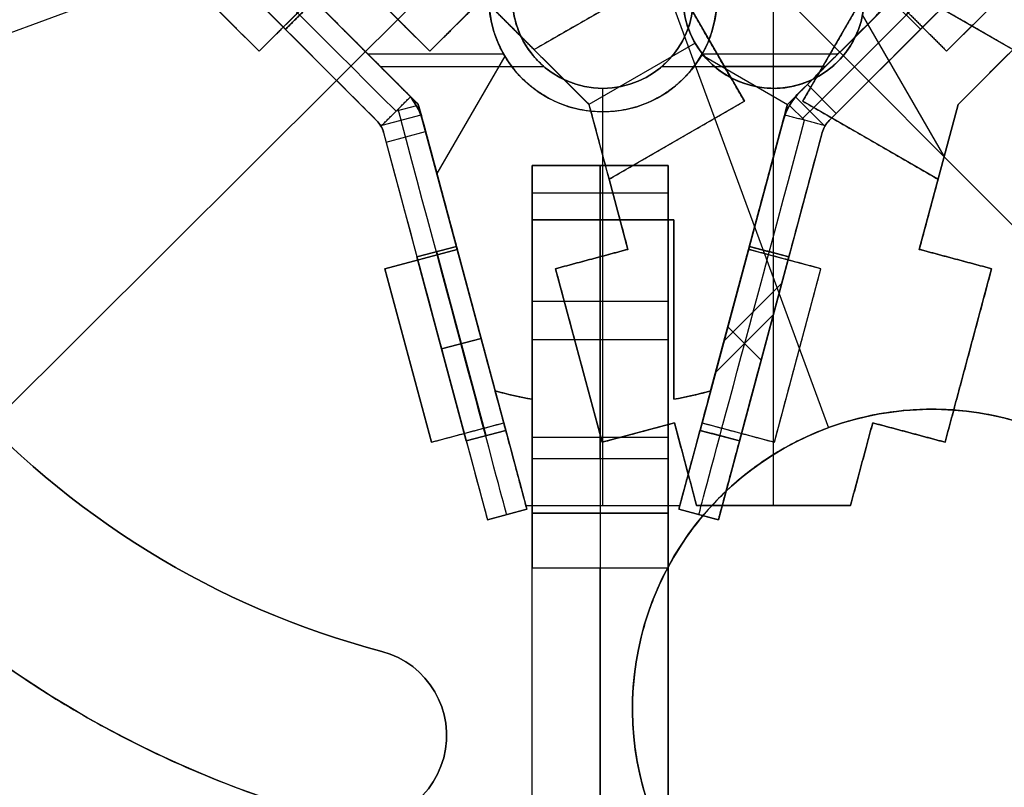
# Model space of a CAD drawing. Header units: millimetres. Extents: x -238 to 1309, y -218 to 242.
# Tile 21 of 26: x 1092 to 1129, y -29 to -1. Entities that reach past the tile are written whole.
import ezdxf

# ---------------------------------------------------------------- set-up
doc = ezdxf.new("R2010")
doc.units = ezdxf.units.MM
doc.layers.add('Transenna', color=18, linetype='Continuous', true_color=0x000000)

# ---------------------------------------------------------------- blocks, each defined once
blk = doc.blocks.new('InstanceDefinition 03')
at = {"layer": 'Transenna'}
for p, q in [((-17.288, 2.709, 2.5), (-12.621, -1.957, 2.5)), ((0, -18.657, 5), (0, 2.825, 5)), ((0, -18.657), (0, 2.825)), ((-8.79, -1.899, 2.5), (-3.822, 0.969, 2.5)), ((-3.822, 0.969), (-1.072, -3.794)), ((-3.822, 0.969, 2.5), (-1.072, -3.794, 2.5)), ((1.072, -3.794, 2.5), (3.822, 0.969, 2.5)), ((3.822, 0.969, 2.5), (8.79, -1.899, 2.5)), ((-12.621, -1.957, 2.5), (-10.676, -0.013, 2.5)), ((-10.676, -0.013, 2.5), (-8.79, -1.899, 2.5)), ((-11.649, -0.985), (-11.649, -0.985, 5)), ((-9.733, -0.956), (-9.733, -0.956, 5)), ((-2.447, -1.413), (-2.447, -1.413, 5)), ((2.447, -1.413), (2.447, -1.413, 5)), ((-12.621, -1.957), (-12.621, -1.957, 5)), ((-8.79, -1.899, 5), (-8.79, -1.899)), ((1.807, -2.52, 5), (-1.807, -2.52, 5)), ((1.807, -2.52), (-1.807, -2.52)), ((-1.072, -3.794), (-6.04, -6.663)), ((-1.072, -3.794, 2.5), (-6.04, -6.663, 2.5)), ((-1.072, -3.794, 5), (-1.072, -3.794)), ((1.072, -3.794), (1.072, -3.794, 5)), ((6.04, -6.663, 2.5), (1.072, -3.794, 2.5)), ((-3.556, -5.228), (-3.556, -5.228, 5)), ((3.556, -5.228), (3.556, -5.228, 5)), ((-6.04, -6.663), (-5.349, -9.239)), ((-5.349, -9.239, 5), (-6.04, -6.663, 5)), ((-6.04, -6.663, 5), (-6.04, -6.663)), ((-6.04, -6.663, 2.5), (-5.349, -9.239, 2.5)), ((5.349, -9.239, 2.5), (6.04, -6.663, 2.5)), ((6.04, -6.663), (6.04, -6.663, 5)), ((-5.695, -7.951), (-5.695, -7.951, 5)), ((5.695, -7.951), (5.695, -7.951, 5)), ((-5.349, -9.239, 2.5), (-8.006, -9.951, 2.5)), ((-5.349, -9.239), (-5.349, -9.239, 5)), ((5.349, -9.239), (5.349, -9.239, 5)), ((8.006, -9.951, 2.5), (5.349, -9.239, 2.5)), ((-6.677, -9.595), (-6.677, -9.595, 5)), ((6.677, -9.595), (6.677, -9.595, 5)), ((-8.006, -9.951), (-6.297, -16.326)), ((-6.297, -16.326, 5), (-8.006, -9.951, 5)), ((-8.006, -9.951, 5), (-8.006, -9.951)), ((-8.006, -9.951, 2.5), (-6.297, -16.326, 2.5)), ((6.297, -16.326, 2.5), (8.006, -9.951, 2.5)), ((8.006, -9.951, 5), (8.006, -9.951)), ((-7.152, -13.139), (-7.152, -13.139, 5)), ((7.152, -13.139), (7.152, -13.139, 5)), ((-6.297, -16.326), (-3.641, -15.615)), ((-3.641, -15.615, 5), (-6.297, -16.326, 5)), ((-6.297, -16.326, 2.5), (-3.641, -15.615, 2.5)), ((-3.641, -15.615), (-3.641, -15.615, 5)), ((-3.641, -15.615, 2.5), (-2.826, -18.657, 2.5)), ((2.826, -18.657, 2.5), (3.641, -15.615, 2.5)), ((3.641, -15.615), (3.641, -15.615, 5)), ((3.641, -15.615, 2.5), (6.297, -16.326, 2.5)), ((-4.969, -15.97), (-4.969, -15.97, 5)), ((4.969, -15.97), (4.969, -15.97, 5)), ((-6.297, -16.326), (-6.297, -16.326, 5)), ((6.297, -16.326, 5), (6.297, -16.326)), ((-3.233, -17.136), (-3.233, -17.136, 5)), ((3.233, -17.136), (3.233, -17.136, 5)), ((2.826, -18.657, 5), (-2.826, -18.657, 5)), ((2.826, -18.657), (-2.826, -18.657)), ((-2.826, -18.657, 5), (-2.826, -18.657)), ((-2.826, -18.657, 2.5), (2.826, -18.657, 2.5)), ((0, -18.657, 5), (0, -18.657)), ((2.826, -18.657), (2.826, -18.657, 5))]:
    blk.add_line(p, q, dxfattribs=at)
for points in [[(-12.621, -1.957, 5), (-14.954, 0.376, 5), (-17.288, 2.709, 5)], [(-12.621, -1.957), (-14.954, 0.376), (-17.288, 2.709)], [(-3.822, 0.969, 5), (-6.306, -0.465, 5), (-8.79, -1.899, 5)], [(-3.822, 0.969), (-6.306, -0.465), (-8.79, -1.899)], [(-1.072, -3.794, 5), (-2.447, -1.413, 5), (-3.822, 0.969, 5)], [(3.822, 0.969, 5), (2.447, -1.413, 5), (1.072, -3.794, 5)], [(3.822, 0.969), (2.447, -1.413), (1.072, -3.794)], [(8.79, -1.899, 5), (6.306, -0.465, 5), (3.822, 0.969, 5)], [(8.79, -1.899), (6.306, -0.465), (3.822, 0.969)], [(-10.676, -0.013, 5), (-11.649, -0.985, 5), (-12.621, -1.957, 5)], [(-10.676, -0.013), (-11.649, -0.985), (-12.621, -1.957)], [(-8.79, -1.899, 5), (-9.733, -0.956, 5), (-10.676, -0.013, 5)], [(-8.79, -1.899), (-9.733, -0.956), (-10.676, -0.013)], [(-6.04, -6.663, 5), (-3.556, -5.228, 5), (-1.072, -3.794, 5)], [(1.072, -3.794, 5), (3.556, -5.228, 5), (6.04, -6.663, 5)], [(1.072, -3.794), (3.556, -5.228), (6.04, -6.663)], [(6.04, -6.663, 5), (5.695, -7.951, 5), (5.349, -9.239, 5)], [(6.04, -6.663), (5.695, -7.951), (5.349, -9.239)], [(-8.006, -9.951, 5), (-6.677, -9.595, 5), (-5.349, -9.239, 5)], [(-8.006, -9.951), (-6.677, -9.595), (-5.349, -9.239)], [(5.349, -9.239, 5), (6.677, -9.595, 5), (8.006, -9.951, 5)], [(5.349, -9.239), (6.677, -9.595), (8.006, -9.951)], [(8.006, -9.951, 5), (7.152, -13.139, 5), (6.297, -16.326, 5)], [(8.006, -9.951), (7.152, -13.139), (6.297, -16.326)], [(-2.826, -18.657, 5), (-3.233, -17.136, 5), (-3.641, -15.615, 5)], [(-2.826, -18.657), (-3.233, -17.136), (-3.641, -15.615)], [(3.641, -15.615, 5), (3.233, -17.136, 5), (2.826, -18.657, 5)], [(3.641, -15.615), (3.233, -17.136), (2.826, -18.657)], [(6.297, -16.326, 5), (4.969, -15.97, 5), (3.641, -15.615, 5)], [(6.297, -16.326), (4.969, -15.97), (3.641, -15.615)]]:
    blk.add_open_spline(points, degree=2, dxfattribs=at)
blk = doc.blocks.new('InstanceDefinition 02')
at = {"layer": 'Transenna'}
for p, q in [((-10.99, 13.617, 2.5), (-11.702, 10.961, 2.5)), ((-10.99, 13.617), (-10.99, 13.617, 5)), ((-4.615, 11.909, 2.5), (-10.99, 13.617, 2.5)), ((10.99, 13.617, 2.5), (4.615, 11.909, 2.5)), ((-7.803, 12.763), (-7.803, 12.763, 5)), ((-11.346, 12.289), (-11.346, 12.289, 5)), ((-14.745, 11.776, 2.5), (-17.571, 6.881, 2.5)), ((-14.745, 11.776), (-14.745, 11.776, 5)), ((-11.702, 10.961, 2.5), (-14.745, 11.776, 2.5)), ((-5.327, 9.252, 2.5), (-4.615, 11.909, 2.5)), ((-4.615, 11.909, 5), (-4.615, 11.909)), ((4.615, 11.909, 5), (4.615, 11.909)), ((4.615, 11.909, 2.5), (5.327, 9.252, 2.5)), ((-13.223, 11.368), (-13.223, 11.368, 5)), ((-11.702, 10.961), (-11.702, 10.961, 5)), ((-4.971, 10.581), (-4.971, 10.581, 5)), ((4.971, 10.581), (4.971, 10.581, 5)), ((-16.158, 9.329), (-16.158, 9.329, 5)), ((-5.327, 9.252, 5), (-5.327, 9.252)), ((0, 7.825, 2.5), (-5.327, 9.252, 2.5)), ((5.327, 9.252, 2.5), (0, 7.825, 2.5)), ((-2.663, 8.539), (-2.663, 8.539, 5)), ((2.663, 8.539), (2.663, 8.539, 5)), ((0, 7.825), (0, 7.825, 5)), ((0, 3.323, 5), (0, 7.825, 5)), ((0, 3.323), (0, 7.825)), ((-17.571, 6.881), (-17.571, 6.881, 5)), ((-17.571, 6.881, 2.5), (-15.343, 4.654, 2.5)), ((-16.457, 5.768), (-16.457, 5.768, 5)), ((-15.343, 4.654, 2.5), (-17.288, 2.709, 2.5)), ((-15.343, 4.654), (-15.343, 4.654, 5)), ((-16.315, 3.682), (-16.315, 3.682, 5)), ((0, 3.323, 2), (0, 3.323, 5)), ((0, 3.323), (0, 3.323, 2)), ((-17.288, 2.709, 5), (-17.288, 2.709)), ((-17.288, 2.709, 2.5), (-12.621, -1.957, 2.5)), ((12.621, -1.957, 2.5), (17.288, 2.709, 2.5)), ((-14.954, 0.376), (-14.954, 0.376, 5)), ((-3.324, 0, 2), (-3.324, 0, 5)), ((-3.324, 0), (-3.324, 0, 2)), ((-12.621, -1.957), (-10.676, -0.013)), ((-12.621, -1.957, 2.5), (-10.676, -0.013, 2.5)), ((-10.676, -0.013), (-6.777, -3.913)), ((-6.777, -3.913, 5), (-10.676, -0.013, 5)), ((-10.676, -0.013, 5), (-10.676, -0.013)), ((-10.676, -0.013, 2.5), (-6.777, -3.913, 2.5)), ((6.777, -3.913, 2.5), (10.676, -0.013, 2.5)), ((10.676, -0.013, 2.5), (12.621, -1.957, 2.5)), ((-11.649, -0.985), (-11.649, -0.985, 5)), ((11.649, -0.985), (11.649, -0.985, 5)), ((-12.621, -1.957, 5), (-12.621, -1.957)), ((-8.726, -1.963), (-8.726, -1.963, 5)), ((8.726, -1.963), (8.726, -1.963, 5)), ((12.621, -1.957, 5), (12.621, -1.957)), ((-8.169, -2.52, 5), (-2.167, -2.52, 5)), ((-8.169, -2.52), (-2.167, -2.52)), ((2.167, -2.52, 5), (8.169, -2.52, 5)), ((2.167, -2.52), (8.169, -2.52)), ((0, -3.324, 2), (0, -3.324, 5)), ((0, -18.657, 5), (0, -3.324, 5)), ((0, -18.657), (0, -3.324)), ((0, -3.324), (0, -3.324, 2)), ((-6.777, -3.913), (-6.777, -3.913, 5)), ((-6.777, -3.913, 2.5), (-5.349, -9.239, 2.5)), ((5.349, -9.239, 2.5), (6.777, -3.913, 2.5)), ((6.777, -3.913), (6.777, -3.913, 5)), ((-6.063, -6.576), (-6.063, -6.576, 5)), ((6.063, -6.576), (6.063, -6.576, 5)), ((-5.349, -9.239), (-8.006, -9.951)), ((-8.006, -9.951, 5), (-5.349, -9.239, 5)), ((-5.349, -9.239, 2.5), (-8.006, -9.951, 2.5)), ((-5.349, -9.239, 5), (-5.349, -9.239)), ((5.349, -9.239), (5.349, -9.239, 5)), ((8.006, -9.951, 2.5), (5.349, -9.239, 2.5)), ((-6.677, -9.595), (-6.677, -9.595, 5)), ((6.677, -9.595), (6.677, -9.595, 5)), ((-8.006, -9.951), (-8.006, -9.951, 5)), ((-8.006, -9.951), (-6.297, -16.326)), ((-6.297, -16.326, 5), (-8.006, -9.951, 5)), ((-8.006, -9.951, 2.5), (-6.297, -16.326, 2.5)), ((6.297, -16.326, 2.5), (8.006, -9.951, 2.5)), ((8.006, -9.951, 5), (8.006, -9.951)), ((-7.152, -13.139), (-7.152, -13.139, 5)), ((7.152, -13.139), (7.152, -13.139, 5)), ((-6.297, -16.326, 2.5), (-3.641, -15.615, 2.5)), ((-3.641, -15.615), (-3.641, -15.615, 5)), ((-3.641, -15.615, 2.5), (-2.826, -18.657, 2.5)), ((2.826, -18.657, 2.5), (3.641, -15.615, 2.5)), ((3.641, -15.615), (3.641, -15.615, 5)), ((3.641, -15.615, 2.5), (6.297, -16.326, 2.5)), ((-4.969, -15.97), (-4.969, -15.97, 5)), ((4.969, -15.97), (4.969, -15.97, 5)), ((-6.297, -16.326), (-6.297, -16.326, 5)), ((6.297, -16.326, 5), (6.297, -16.326)), ((-3.233, -17.136), (-3.233, -17.136, 5)), ((3.233, -17.136), (3.233, -17.136, 5)), ((-2.826, -18.657, 5), (2.826, -18.657, 5)), ((-2.826, -18.657), (2.826, -18.657)), ((-2.826, -18.657, 5), (-2.826, -18.657)), ((-2.826, -18.657, 2.5), (2.826, -18.657, 2.5)), ((0, -18.657, 5), (0, -18.657)), ((2.826, -18.657), (2.826, -18.657, 5))]:
    blk.add_line(p, q, dxfattribs=at)
for centre in [(0, 0, 3.5), (0, 0, 1)]:
    blk.add_circle(centre, 3.324, dxfattribs=at)
for centre, start, end in [((0, 0, 2), 0, 180), ((0, 0), 0, 135), ((0, 0, 2), 180, 0), ((0, 0), 315, 0)]:
    blk.add_arc(centre, 3.324, start, end, dxfattribs=at)
at = {"layer": 'Transenna', "extrusion": (0, 0, -1)}
for start, end in [(0, 180), (180, 0)]:
    blk.add_arc((0, 0, -5), 3.324, start, end, dxfattribs=at)
at = {"layer": 'Transenna'}
for points in [[(-10.99, 13.617, 5), (-11.346, 12.289, 5), (-11.702, 10.961, 5)], [(-10.99, 13.617), (-11.346, 12.289), (-11.702, 10.961)], [(-4.615, 11.909, 5), (-7.803, 12.763, 5), (-10.99, 13.617, 5)], [(-4.615, 11.909), (-7.803, 12.763), (-10.99, 13.617)], [(10.99, 13.617, 5), (7.803, 12.763, 5), (4.615, 11.909, 5)], [(10.99, 13.617), (7.803, 12.763), (4.615, 11.909)], [(-14.745, 11.776, 5), (-16.158, 9.329, 5), (-17.571, 6.881, 5)], [(-14.745, 11.776), (-16.158, 9.329), (-17.571, 6.881)], [(-11.702, 10.961, 5), (-13.223, 11.368, 5), (-14.745, 11.776, 5)], [(-11.702, 10.961), (-13.223, 11.368), (-14.745, 11.776)], [(-5.327, 9.252, 5), (-4.971, 10.581, 5), (-4.615, 11.909, 5)], [(-5.327, 9.252), (-4.971, 10.581), (-4.615, 11.909)], [(4.615, 11.909, 5), (4.971, 10.581, 5), (5.327, 9.252, 5)], [(4.615, 11.909), (4.971, 10.581), (5.327, 9.252)], [(0, 7.825, 5), (-2.663, 8.539, 5), (-5.327, 9.252, 5)], [(0, 7.825), (-2.663, 8.539), (-5.327, 9.252)], [(5.327, 9.252, 5), (2.663, 8.539, 5), (0, 7.825, 5)], [(5.327, 9.252), (2.663, 8.539), (0, 7.825)], [(-17.571, 6.881, 5), (-16.457, 5.768, 5), (-15.343, 4.654, 5)], [(-17.571, 6.881), (-16.457, 5.768), (-15.343, 4.654)], [(-15.343, 4.654, 5), (-16.315, 3.682, 5), (-17.288, 2.709, 5)], [(-15.343, 4.654), (-16.315, 3.682), (-17.288, 2.709)], [(-17.288, 2.709, 5), (-14.954, 0.376, 5), (-12.621, -1.957, 5)], [(-17.288, 2.709), (-14.954, 0.376), (-12.621, -1.957)], [(12.621, -1.957, 5), (14.954, 0.376, 5), (17.288, 2.709, 5)], [(12.621, -1.957), (14.954, 0.376), (17.288, 2.709)], [(-12.621, -1.957, 5), (-11.649, -0.985, 5), (-10.676, -0.013, 5)], [(6.777, -3.913, 5), (8.726, -1.963, 5), (10.676, -0.013, 5)], [(6.777, -3.913), (8.726, -1.963), (10.676, -0.013)], [(10.676, -0.013, 5), (11.649, -0.985, 5), (12.621, -1.957, 5)], [(10.676, -0.013), (11.649, -0.985), (12.621, -1.957)], [(-6.777, -3.913, 5), (-6.063, -6.576, 5), (-5.349, -9.239, 5)], [(-6.777, -3.913), (-6.063, -6.576), (-5.349, -9.239)], [(5.349, -9.239, 5), (6.063, -6.576, 5), (6.777, -3.913, 5)], [(5.349, -9.239), (6.063, -6.576), (6.777, -3.913)], [(8.006, -9.951, 5), (6.677, -9.595, 5), (5.349, -9.239, 5)], [(8.006, -9.951), (6.677, -9.595), (5.349, -9.239)], [(6.297, -16.326, 5), (7.152, -13.139, 5), (8.006, -9.951, 5)], [(6.297, -16.326), (7.152, -13.139), (8.006, -9.951)], [(-6.297, -16.326, 5), (-4.969, -15.97, 5), (-3.641, -15.615, 5)], [(-6.297, -16.326), (-4.969, -15.97), (-3.641, -15.615)], [(-3.641, -15.615, 5), (-3.233, -17.136, 5), (-2.826, -18.657, 5)], [(-3.641, -15.615), (-3.233, -17.136), (-2.826, -18.657)], [(2.826, -18.657, 5), (3.233, -17.136, 5), (3.641, -15.615, 5)], [(2.826, -18.657), (3.233, -17.136), (3.641, -15.615)], [(3.641, -15.615, 5), (4.969, -15.97, 5), (6.297, -16.326, 5)], [(3.641, -15.615), (4.969, -15.97), (6.297, -16.326)]]:
    blk.add_open_spline(points, degree=2, dxfattribs=at)
blk.add_rational_spline([(2.35, -2.35), (0, -4.7), (-2.35, -2.35), (-4.7, 0), (-2.35, 2.35)], [1, 0.707106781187, 1, 0.707106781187, 1], degree=2, knots=[10.441083, 10.441083, 10.441083, 15.661625, 15.661625, 20.882166, 20.882166, 20.882166], dxfattribs=at)
blk = doc.blocks.new('InstanceDefinition 08')
at = {"layer": 'Transenna'}
for p, q in [((16.875, 28.67, 3), (16.875, 28.67)), ((18.24, 26.049), (18.24, 26.049, 3)), ((0, 4.1, 3), (0, 24, 3)), ((0, 24, 3), (0, 24)), ((0, 4.1), (0, 24)), ((24, 0, 3), (4.1, 0, 3)), ((24, 0), (4.1, 0))]:
    blk.add_line(p, q, dxfattribs=at)
blk.add_circle((0, 0, 1.5), 50, dxfattribs=at)
at = {"layer": 'Transenna', "extrusion": (0, 0, -1)}
for centre, radius, start, end in [((0, 0, -3), 50, 0, 180), ((0, 35, -1.5), 11, 14.1227, 326.2204), ((-20.075, 28.67, -3), 3.2, 305, 125), ((-20.075, 28.67, -1.5), 3.2, 305, 125), ((0, 0, -1.5), 38.2, 125, 161.7231), ((0, 0, -3), 31.8, 125, 158.7403), ((0, 0, -1.5), 31.8, 125, 158.7403), ((-35, 0, -1.5), 11, 104.1227, 56.2204), ((0, 0, -3), 50, 180, 0)]:
    blk.add_arc(centre, radius, start, end, dxfattribs=at)
at = {"layer": 'Transenna'}
for centre, radius, start, end in [((0, 0), 50, 0, 180), ((0, 35), 11, 213.7796, 165.8773), ((20.075, 28.67), 3.2, 55, 235), ((0, 0), 31.8, 21.2597, 55), ((0, 0), 50, 180, 0)]:
    blk.add_arc(centre, radius, start, end, dxfattribs=at)
blk.add_rational_spline([(-9.143, 28.884, 3), (-4.188, 21.477, 3), (4.086, 24.787, 3), (12.36, 28.097, 3), (10.839, 36.878, 3), (9.317, 45.658, 3), (0.412, 45.992, 3), (-8.493, 46.326, 3), (-10.668, 37.684, 3)], [1, 0.777011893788, 1, 0.777011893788, 1, 0.777011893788, 1, 0.777011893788, 1], degree=2, knots=[0, 0, 0, 14.979611, 14.979611, 29.959222, 29.959222, 44.938833, 44.938833, 59.918445, 59.918445, 59.918445], dxfattribs=at)
for points in [[(36.273, 11.98, 3), (32.297, 24.019, 3), (21.911, 31.292, 3)], [(36.273, 11.98), (32.297, 24.019), (21.911, 31.292)]]:
    blk.add_rational_spline(points, [1, 0.949087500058, 1], degree=2, dxfattribs=at)
blk = doc.blocks.new('InstanceDefinition 09')
at = {"layer": 'Transenna'}
for p, q in [((0, -50), (0, 50)), ((0, -50, 5), (0, 50, 5)), ((50, 0), (-50, 0)), ((50, 0, 5), (-50, 0, 5))]:
    blk.add_line(p, q, dxfattribs=at)
blk.add_circle((0, 0, 2.5), 50, dxfattribs=at)
at = {"layer": 'Transenna', "extrusion": (0, 0, -1)}
for start, end in [(0, 180), (180, 0)]:
    blk.add_arc((0, 0, -5), 50, start, end, dxfattribs=at)
at = {"layer": 'Transenna'}
for start, end in [(0, 180), (180, 0)]:
    blk.add_arc((0, 0), 50, start, end, dxfattribs=at)
blk = doc.blocks.new('InstanceDefinition 16')
at = {"layer": 'Transenna', "rotation": 204.7194551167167}
blk.add_blockref('InstanceDefinition 09', (0, 0, 145), dxfattribs=at)
at = {"layer": 'Transenna'}
blk.add_blockref('InstanceDefinition 08', (0, 0, 120), dxfattribs=at)
blk = doc.blocks.new('InstanceDefinition 04')
at = {"layer": 'Transenna'}
for p, q in [((-10.528, 10.646, 5), (-10.528, 10.646)), ((-10.528, 10.646, 2.5), (0, 7.825, 2.5)), ((10.528, 10.646, 5), (0, 7.825, 5)), ((0, 7.825), (10.528, 10.646)), ((0, 7.825, 2.5), (10.528, 10.646, 2.5)), ((10.528, 10.646), (10.528, 10.646, 5)), ((-11.47, 9.624), (-11.47, 9.624, 5)), ((-5.765, 6.33, 2.5), (-11.47, 9.624, 2.5)), ((11.47, 9.624, 2.5), (5.765, 6.33, 2.5)), ((11.47, 9.624, 5), (11.47, 9.624)), ((-5.264, 9.236), (-5.264, 9.236, 5)), ((5.264, 9.236), (5.264, 9.236, 5)), ((-8.617, 7.977), (-8.617, 7.977, 5)), ((8.617, 7.977), (8.617, 7.977, 5)), ((0, 7.825, 5), (0, 7.825)), ((0, 4.188), (0, 7.825)), ((0, 4.188, 5), (0, 7.825, 5)), ((-8.365, 1.827, 2.5), (-5.765, 6.33, 2.5)), ((-5.765, 6.33), (-5.765, 6.33, 5)), ((5.765, 6.33), (5.765, 6.33, 5)), ((5.765, 6.33, 2.5), (8.365, 1.827, 2.5)), ((-14.07, 5.121, 5), (-14.07, 5.121)), ((-8.365, 1.827, 5), (-14.07, 5.121, 5)), ((-14.07, 5.121, 2.5), (-8.365, 1.827, 2.5)), ((8.365, 1.827, 2.5), (14.07, 5.121, 2.5)), ((14.07, 5.121), (14.07, 5.121, 5)), ((-7.065, 4.079), (-7.065, 4.079, 5)), ((0, 4.188, 5), (0, 4.188)), ((7.065, 4.079), (7.065, 4.079, 5)), ((-14.484, 3.795), (-14.484, 3.795, 5)), ((-6.777, -3.913, 2.5), (-14.484, 3.795, 2.5)), ((6.777, -3.913, 5), (14.484, 3.795, 5)), ((14.484, 3.795, 2.5), (6.777, -3.913, 2.5)), ((14.484, 3.795, 5), (14.484, 3.795)), ((-11.217, 3.474), (-11.217, 3.474, 5)), ((11.217, 3.474), (11.217, 3.474, 5)), ((-8.365, 1.827), (-8.365, 1.827, 5)), ((8.365, 1.827, 5), (8.365, 1.827)), ((-4.188, 0, 5), (-4.188, 0)), ((4.188, 0, 5), (4.188, 0)), ((-10.63, -0.059), (-10.63, -0.059, 5)), ((10.63, -0.059), (10.63, -0.059, 5)), ((-8.64, -2.05), (-3.652, -2.05)), ((-8.64, -2.05, 5), (-3.652, -2.05, 5)), ((3.652, -2.05), (8.64, -2.05)), ((3.652, -2.05, 5), (8.64, -2.05, 5)), ((-6.777, -3.913), (-6.777, -3.913, 5)), ((-3.956, -14.441, 2.5), (-6.777, -3.913, 2.5)), ((3.956, -14.441, 5), (6.777, -3.913, 5)), ((6.777, -3.913, 2.5), (3.956, -14.441, 2.5)), ((6.777, -3.913, 5), (6.777, -3.913)), ((0, -8.157), (0, -4.188)), ((0, -8.157, 5), (0, -4.188, 5)), ((0, -4.188, 5), (0, -4.188)), ((-2.6, -14.745, 5), (-2.6, -8.157, 5)), ((-2.6, -8.157), (-2.6, -14.745)), ((-2.6, -8.157, 5), (-2.6, -8.157)), ((-2.6, -8.157), (2.6, -8.157)), ((-2.6, -8.157, 5), (2.6, -8.157, 5)), ((-2.6, -14.745, 2.5), (-2.6, -8.157, 2.5)), ((-2.6, -8.157, 2.5), (2.6, -8.157, 2.5)), ((0, -8.157), (0, -8.157, 5)), ((2.6, -8.157), (2.6, -14.745)), ((2.6, -8.157, 5), (2.6, -14.745, 5)), ((2.6, -8.157, 5), (2.6, -8.157)), ((2.6, -14.745, 2.5), (2.6, -8.157, 2.5)), ((-5.366, -9.177), (-5.366, -9.177, 5)), ((5.366, -9.177), (5.366, -9.177, 5)), ((-2.6, -11.451), (-2.6, -11.451, 5)), ((2.6, -11.451), (2.6, -11.451, 5)), ((-3.956, -14.441, 5), (-3.956, -14.441)), ((3.956, -14.441), (3.956, -14.441, 5)), ((-2.6, -14.745), (-2.6, -14.745, 5)), ((2.6, -14.745, 5), (2.6, -14.745))]:
    blk.add_line(p, q, dxfattribs=at)
at = {"layer": 'Transenna', "extrusion": (0, 0, -1)}
blk.add_circle((0, 0, -2.5), 4.188, dxfattribs=at)
at = {"layer": 'Transenna'}
for centre, start, end in [((0, 0, 2.5), 134.6812, 140), ((0, 0, 2.5), 40, 45.3188), ((0, 0, 2.5), 160, 165.3188), ((0, 0, 2.5), 14.6812, 20), ((0, 0), 254.6812, 260), ((0, 0, 2.5), 254.6812, 260), ((0, 0, 2.5), 280, 285.3188)]:
    blk.add_arc(centre, 14.973, start, end, dxfattribs=at)
at = {"layer": 'Transenna', "extrusion": (0, 0, -1)}
for start, end in [(280, 285.3188), (254.6812, 260)]:
    blk.add_arc((0, 0, -5), 14.973, start, end, dxfattribs=at)
at = {"layer": 'Transenna'}
for points in [[(-10.528, 10.646), (-11.023, 10.157), (-11.47, 9.624)], [(-10.528, 10.646, 5), (-11.023, 10.157, 5), (-11.47, 9.624, 5)], [(11.47, 9.624), (11.023, 10.157), (10.528, 10.646)], [(11.47, 9.624, 5), (11.023, 10.157, 5), (10.528, 10.646, 5)], [(-14.07, 5.121), (-14.308, 4.467), (-14.484, 3.795)], [(-14.07, 5.121, 5), (-14.308, 4.467, 5), (-14.484, 3.795, 5)], [(14.484, 3.795), (14.308, 4.467), (14.07, 5.121)], [(14.484, 3.795, 5), (14.308, 4.467, 5), (14.07, 5.121, 5)], [(2.6, -14.745), (3.285, -14.625), (3.956, -14.441)]]:
    blk.add_rational_spline(points, [1, 0.998923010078, 1], degree=2, dxfattribs=at)
for points in [[(0, 7.825), (-5.264, 9.236), (-10.528, 10.646)], [(0, 7.825, 5), (-5.264, 9.236, 5), (-10.528, 10.646, 5)], [(-11.47, 9.624), (-8.617, 7.977), (-5.765, 6.33)], [(-11.47, 9.624, 5), (-8.617, 7.977, 5), (-5.765, 6.33, 5)], [(5.765, 6.33), (8.617, 7.977), (11.47, 9.624)], [(5.765, 6.33, 5), (8.617, 7.977, 5), (11.47, 9.624, 5)], [(-5.765, 6.33), (-7.065, 4.079), (-8.365, 1.827)], [(-5.765, 6.33, 5), (-7.065, 4.079, 5), (-8.365, 1.827, 5)], [(8.365, 1.827), (7.065, 4.079), (5.765, 6.33)], [(8.365, 1.827, 5), (7.065, 4.079, 5), (5.765, 6.33, 5)], [(-8.365, 1.827), (-11.217, 3.474), (-14.07, 5.121)], [(14.07, 5.121), (11.217, 3.474), (8.365, 1.827)], [(14.07, 5.121, 5), (11.217, 3.474, 5), (8.365, 1.827, 5)], [(-14.484, 3.795), (-10.63, -0.059), (-6.777, -3.913)], [(-14.484, 3.795, 5), (-10.63, -0.059, 5), (-6.777, -3.913, 5)], [(6.777, -3.913), (10.63, -0.059), (14.484, 3.795)], [(-6.777, -3.913), (-5.366, -9.177), (-3.956, -14.441)], [(-6.777, -3.913, 5), (-5.366, -9.177, 5), (-3.956, -14.441, 5)], [(3.956, -14.441), (5.366, -9.177), (6.777, -3.913)]]:
    blk.add_open_spline(points, degree=2, dxfattribs=at)
for points, knots in [([(-4.188, 0), (-4.188, 4.188), (0, 4.188), (4.188, 4.188), (4.188, 0)], [-13.15699, -13.15699, -13.15699, -6.578495, -6.578495, 0, 0, 0]), ([(-4.188, 0, 5), (-4.188, 4.188, 5), (0, 4.188, 5), (4.188, 4.188, 5), (4.188, 0, 5)], [-13.15699, -13.15699, -13.15699, -6.578495, -6.578495, 0, 0, 0]), ([(4.188, 0), (4.188, -4.188), (0, -4.188), (-4.188, -4.188), (-4.188, 0)], [-26.31398, -26.31398, -26.31398, -19.735485, -19.735485, -13.15699, -13.15699, -13.15699]), ([(4.188, 0, 5), (4.188, -4.188, 5), (0, -4.188, 5), (-4.188, -4.188, 5), (-4.188, 0, 5)], [-26.31398, -26.31398, -26.31398, -19.735485, -19.735485, -13.15699, -13.15699, -13.15699])]:
    blk.add_rational_spline(points, [1, 0.707106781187, 1, 0.707106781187, 1], degree=2, knots=knots, dxfattribs=at)
blk = doc.blocks.new('InstanceDefinition 05')
at = {"layer": 'Transenna'}
for p, q in [((0, 5, 10), (0, 5, 12)), ((0, 5, 12), (2, 5, 12)), ((2, 5, 17.5), (0, 5, 17.5)), ((0, 5, 17.5), (0, 5, 54.8)), ((0, 5, 54.8), (2, 5, 54.8)), ((2, 5, 60.3), (0, 5, 60.3)), ((0, 5, 60.3), (0, 5, 68)), ((0, 5, 10), (0, 0, 10)), ((0, 5, 12), (0, 0, 12)), ((0, 5, 54.8), (0, 0, 54.8)), ((0, 0, 17.5), (0, 5, 17.5)), ((0, 5, 60.3), (0, 0, 60.3)), ((0, 5, 68), (0, 0, 68)), ((0, 5, 32.55), (12.781, 5, 32.55)), ((0, 0, 11), (0, 5, 11)), ((0, 0, 36.15), (0, 5, 36.15)), ((0, 0, 64.15), (0, 5, 64.15)), ((1, 0, 12), (1, 5, 12)), ((1, 0, 17.5), (1, 5, 17.5)), ((1, 0, 54.8), (1, 5, 54.8)), ((1, 0, 60.3), (1, 5, 60.3)), ((2, 5, 12), (2, 5, 17.5)), ((2, 5, 54.8), (2, 5, 60.3)), ((2, 5, 70), (10.781, 5, 70)), ((2, 5, 12), (2, 0, 12)), ((2, 5, 17.5), (2, 0, 17.5)), ((2, 5, 54.8), (2, 0, 54.8)), ((2, 5, 60.3), (2, 0, 60.3)), ((2, 0, 70), (2, 5, 70)), ((2, 0, 14.75), (2, 5, 14.75)), ((2, 0, 57.55), (2, 5, 57.55)), ((5, 5, 5), (5, 0, 5)), ((6.39, 0, 70), (6.39, 5, 70)), ((103.281, 5), (10, 5)), ((10, 5), (10, 0)), ((10.781, 5, 70), (10.781, 0, 70)), ((12.781, 5, 68), (12.781, 5, 32)), ((12.781, 0, 68), (12.781, 5, 68)), ((12.781, 5, 32), (12.781, 0, 32)), ((12.781, 0, 50), (12.781, 5, 50)), ((14.781, 5, 30), (127.781, 5, 30)), ((14.781, 0, 30), (14.781, 5, 30)), ((0, 2.5, 10), (10, 2.5)), ((0, 2.5, 12), (0, 2.5, 10)), ((2, 2.5, 12), (0, 2.5, 12)), ((0, 2.5, 17.5), (2, 2.5, 17.5)), ((0, 2.5, 54.8), (0, 2.5, 17.5)), ((2, 2.5, 54.8), (0, 2.5, 54.8)), ((0, 2.5, 60.3), (2, 2.5, 60.3)), ((0, 2.5, 68), (0, 2.5, 60.3)), ((2, 2.5, 17.5), (2, 2.5, 12)), ((2, 2.5, 60.3), (2, 2.5, 54.8)), ((10.781, 2.5, 70), (2, 2.5, 70)), ((10, 2.5), (103.281, 2.5)), ((12.781, 2.5, 32), (12.781, 2.5, 68)), ((127.781, 2.5, 30), (14.781, 2.5, 30)), ((0, 0, 60.3), (0, 0, 68)), ((2, 0, 60.3), (0, 0, 60.3)), ((0, 0, 54.8), (2, 0, 54.8)), ((0, 0, 17.5), (0, 0, 54.8)), ((2, 0, 17.5), (0, 0, 17.5)), ((0, 0, 12), (2, 0, 12)), ((0, 0, 10), (0, 0, 12)), ((0, 0, 32.55), (12.781, 0, 32.55)), ((2, 0, 70), (10.781, 0, 70)), ((2, 0, 54.8), (2, 0, 60.3)), ((2, 0, 12), (2, 0, 17.5)), ((103.281, 0), (10, 0)), ((12.781, 0, 68), (12.781, 0, 32)), ((127.781, 0, 30), (14.781, 0, 30))]:
    blk.add_line(p, q, dxfattribs=at)
at = {"layer": 'Transenna', "extrusion": (0, 1, 0)}
for centre, start, end in [((-2, 68, 2.5), 0, 90), ((-10.781, 68, 2.5), 90, 180)]:
    blk.add_arc(centre, 2, start, end, dxfattribs=at)
at = {"layer": 'Transenna', "extrusion": (0, -1, 0)}
blk.add_arc((14.781, 32, -2.5), 2, 180, 270, dxfattribs=at)
at = {"layer": 'Transenna'}
for points in [[(10, 5), (5, 5, 5), (0, 5, 10)], [(10, 0), (5, 0, 5), (0, 0, 10)]]:
    blk.add_open_spline(points, degree=2, dxfattribs=at)
at = {"layer": 'Transenna', "extrusion": (0, -1, 0)}
for points in [[(0, 5, 68), (0, 5, 70), (2, 5, 70)], [(12.781, 5, 32), (12.781, 5, 30), (14.781, 5, 30)], [(0, 0, 68), (0, 0, 70), (2, 0, 70)], [(12.781, 0, 32), (12.781, 0, 30), (14.781, 0, 30)]]:
    blk.add_rational_spline(points, [1, 0.707106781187, 1], degree=2, dxfattribs=at)
at = {"layer": 'Transenna', "extrusion": (0, 1, 0)}
for points in [[(10.781, 5, 70), (12.781, 5, 70), (12.781, 5, 68)], [(10.781, 0, 70), (12.781, 0, 70), (12.781, 0, 68)]]:
    blk.add_rational_spline(points, [1, 0.707106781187, 1], degree=2, dxfattribs=at)
blk = doc.blocks.new('InstanceDefinition 14')
at = {"layer": 'Transenna'}
for name, p, rotation in [('InstanceDefinition 05', (6.632, 0.827, -55.3), 29.99999999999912), ('InstanceDefinition 04', (0, 0, -42.8), 120.0000000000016)]:
    blk.add_blockref(name, p, dxfattribs=dict(at, rotation=rotation))
blk.add_blockref('InstanceDefinition 04', (0, 0), dxfattribs=at)
blk = doc.blocks.new('InstanceDefinition 01')
at = {"layer": 'Transenna'}
for p, q in [((-7.701, 21.24, 485), (-9, 20.49, 485)), ((-9, 20.49, -7.5), (-7.701, 21.24, -7.5)), ((-7.701, 21.24, -500), (-7.701, 21.24, 485)), ((-0.335, 8.482, -500), (-7.701, 21.24, -500)), ((-0.335, 8.482, -0.001), (-7.701, 21.24, -0.001)), ((-8.35, 20.865, -500), (-8.35, 20.865, 485)), ((-9, 20.49, -500), (-9, 20.49, 485)), ((-1.634, 7.732, -500), (-9, 20.49, -500)), ((-1.634, 7.732, -0.001), (-9, 20.49, -0.001)), ((-6.201, 18.642, 400), (-7.5, 17.892, 400)), ((-7.5, 17.892, 394.8), (-6.201, 18.642, 394.8)), ((-7.5, 17.892, 397.4), (-6.201, 18.642, 397.4)), ((-7.5, 17.892, 197.4), (-6.201, 18.642, 197.4)), ((-6.201, 18.642, -427.6), (-7.5, 17.892, -427.6)), ((-2.701, 12.58, 400), (-6.201, 18.642, 400)), ((-6.201, 18.642, 400), (-6.201, 18.642, 394.8)), ((-6.201, 18.642, 394.8), (-2.701, 12.58, 394.8)), ((-6.201, 18.642, -430.2), (-2.701, 12.58, -430.2)), ((-2.701, 12.58, -425), (-6.201, 18.642, -425)), ((-6.201, 18.642, -425), (-6.201, 18.642, -430.2)), ((-2.701, 12.58, 200), (-6.201, 18.642, 200)), ((-6.201, 18.642, 200), (-6.201, 18.642, 194.8)), ((-6.201, 18.642, 194.8), (-2.701, 12.58, 194.8)), ((-6.85, 18.267, 394.8), (-6.85, 18.267, 400)), ((-6.85, 18.267, 194.8), (-6.85, 18.267, 200)), ((-6.85, 18.267, -430.2), (-6.85, 18.267, -425)), ((-7.5, 17.892, 400), (-7.5, 17.892, 394.8)), ((-4, 11.83, 400), (-7.5, 17.892, 400)), ((-7.5, 17.892, 394.8), (-4, 11.83, 394.8)), ((-7.5, 17.892, -430.2), (-4, 11.83, -430.2)), ((-7.5, 17.892, -425), (-7.5, 17.892, -430.2)), ((-4, 11.83, -425), (-7.5, 17.892, -425)), ((-7.5, 17.892, 200), (-7.5, 17.892, 194.8)), ((-4, 11.83, 200), (-7.5, 17.892, 200)), ((-7.5, 17.892, 194.8), (-4, 11.83, 194.8)), ((-5.1, 13.736, 200), (-5.1, 16.736, 200)), ((-5.1, 13.736, 194.8), (-5.1, 16.736, 194.8)), ((-5.1, 13.736, -425), (-5.1, 16.736, -425)), ((-5.1, 13.736, -430.2), (-5.1, 16.736, -430.2)), ((-5.1, 13.736, 394.8), (-5.1, 16.736, 394.8)), ((-5.1, 13.736, 400), (-5.1, 16.736, 400)), ((-4.5, 12.696, -500), (-4.5, 15.696, -500)), ((-4.234, 15.236, 200), (-5.967, 15.236, 200)), ((-5.967, 15.236, 194.8), (-4.234, 15.236, 194.8)), ((-5.967, 15.236, -425), (-4.234, 15.236, -425)), ((-4.234, 15.236, -430.2), (-5.967, 15.236, -430.2)), ((-5.967, 15.236, 394.8), (-4.234, 15.236, 394.8)), ((-4.234, 15.236, 400), (-5.967, 15.236, 400)), ((-4.018, 14.861, -500), (-4.018, 14.861, -430.2)), ((-4.018, 14.861, -425), (-4.018, 14.861, 194.8)), ((-4.018, 14.861, 200), (-4.018, 14.861, 394.8)), ((-4.018, 14.861, 400), (-4.018, 14.861, 497.912)), ((-5.317, 14.111, -500), (-5.317, 14.111, -430.2)), ((-5.317, 14.111, -425), (-5.317, 14.111, 194.8)), ((-5.317, 14.111, 200), (-5.317, 14.111, 394.8)), ((-5.317, 14.111, 400), (-5.317, 14.111, 497.912)), ((-2.701, 12.58, 197.4), (-4, 11.83, 197.4)), ((-4, 11.83, -427.6), (-2.701, 12.58, -427.6)), ((-2.701, 12.58, 397.4), (-4, 11.83, 397.4)), ((-2.701, 12.58, 394.8), (-2.701, 12.58, 400)), ((-2.701, 12.58, -430.2), (-2.701, 12.58, -425)), ((-2.701, 12.58, 194.8), (-2.701, 12.58, 200)), ((-3.35, 12.205, 194.8), (-3.35, 12.205, 200)), ((-3.35, 12.205, -430.2), (-3.35, 12.205, -425)), ((-3.35, 12.205, 394.8), (-3.35, 12.205, 400)), ((-4, 11.83, 394.8), (-4, 11.83, 400)), ((-4, 11.83, -430.2), (-4, 11.83, -425)), ((-4, 11.83, 194.8), (-4, 11.83, 200)), ((-0.335, 8.482, -500), (-0.335, 8.482, 499.998)), ((-1.634, 7.732, -500), (-1.634, 7.732, 499.998)), ((-0.083, 7.871, 500), (-0.857, 7.871, 500)), ((-0.757, 7.5, 500), (-0.757, 7.929, 500)), ((-0.014, 7.5, 500), (-1.5, 7.5, 500)), ((-1.5, 7.232, 499.998), (-1.5, 7.232, -500)), ((-1.5, 7.232, -500), (-1.5, -7.5, -500)), ((-1.5, 7.232, -0.001), (-1.5, -7.5, -0.001)), ((0, 7.232, 499.998), (0, 7.232, -500)), ((0, 7.232, -500), (0, -7.5, -500)), ((0, 7.232, -0.001), (0, -7.5, -0.001)), ((-1.5, 6.87, -500), (0, 6.87, -500)), ((-1.5, 2.5, 394.8), (0, 2.5, 394.8)), ((-1.5, -4.5, 394.8), (-1.5, 2.5, 394.8)), ((-1.5, 2.5, 400), (0, 2.5, 400)), ((-1.5, 2.5, 394.8), (-1.5, 2.5, 400)), ((-1.5, 2.5, 400), (-1.5, -4.5, 400)), ((-1.5, 2.5, -430.2), (-1.5, 2.5, -425)), ((-1.5, 2.5, -425), (-1.5, -4.5, -425)), ((-1.5, -4.5, -430.2), (-1.5, 2.5, -430.2)), ((-1.5, 2.5, 200), (-1.5, -4.5, 200)), ((-1.5, -4.5, 194.8), (-1.5, 2.5, 194.8)), ((-1.5, 2.5, 194.8), (-1.5, 2.5, 200)), ((-1.5, 2.5, -430.2), (0, 2.5, -430.2)), ((0, 2.5, -425), (-1.5, 2.5, -425)), ((0, 2.5, 194.8), (-1.5, 2.5, 194.8)), ((-1.5, 2.5, 200), (0, 2.5, 200)), ((0, 2.5, 397.4), (-1.5, 2.5, 397.4)), ((0, 2.5, -427.6), (-1.5, 2.5, -427.6)), ((-1.5, 2.5, 197.4), (0, 2.5, 197.4)), ((-0.75, -4.5, 394.8), (-0.75, 2.5, 394.8)), ((-0.75, 2.5, 394.8), (-0.75, 2.5, 400)), ((-0.75, 2.5, -430.2), (-0.75, 2.5, -425)), ((-0.75, -4.5, -430.2), (-0.75, 2.5, -430.2)), ((-0.75, -4.5, -425), (-0.75, 2.5, -425)), ((-0.75, -4.5, 194.8), (-0.75, 2.5, 194.8)), ((-0.75, 2.5, 194.8), (-0.75, 2.5, 200)), ((-0.75, -4.5, 200), (-0.75, 2.5, 200)), ((-0.75, -4.5, 400), (-0.75, 2.5, 400)), ((0, 2.5, 400), (0, -4.5, 400)), ((0, 2.5, 394.8), (0, 2.5, 400)), ((0, -4.5, 394.8), (0, 2.5, 394.8)), ((0, 2.5, -425), (0, -4.5, -425)), ((0, 2.5, -430.2), (0, 2.5, -425)), ((0, -4.5, -430.2), (0, 2.5, -430.2)), ((0, 2.5, 200), (0, -4.5, 200)), ((0, 2.5, 194.8), (0, 2.5, 200)), ((0, -4.5, 194.8), (0, 2.5, 194.8)), ((-1.5, -0.134, -500), (-1.5, -0.134, -430.2)), ((-1.5, -0.134, -425), (-1.5, -0.134, 194.8)), ((-1.5, -0.134, 200), (-1.5, -0.134, 394.8)), ((-1.5, -0.134, 400), (-1.5, -0.134, 497.912)), ((0, -0.134, -500), (0, -0.134, -430.2)), ((0, -0.134, -425), (0, -0.134, 194.8)), ((0, -0.134, 200), (0, -0.134, 394.8)), ((0, -0.134, 400), (0, -0.134, 497.912)), ((0, -1, 394.8), (-1.5, -1, 394.8)), ((0, -1, -430.2), (-1.5, -1, -430.2)), ((-1.5, -1, -425), (0, -1, -425)), ((-1.5, -1, 194.8), (0, -1, 194.8)), ((0, -1, 200), (-1.5, -1, 200)), ((-1.5, -1, 400), (0, -1, 400)), ((0, -4.5, 394.8), (-1.5, -4.5, 394.8)), ((-1.5, -4.5, 400), (-1.5, -4.5, 394.8)), ((-1.5, -4.5, -425), (-1.5, -4.5, -430.2)), ((-1.5, -4.5, 200), (-1.5, -4.5, 194.8)), ((0, -4.5, -430.2), (-1.5, -4.5, -430.2)), ((-1.5, -4.5, -425), (0, -4.5, -425)), ((-1.5, -4.5, 194.8), (0, -4.5, 194.8)), ((0, -4.5, 200), (-1.5, -4.5, 200)), ((-1.5, -4.5, 400), (0, -4.5, 400)), ((-1.5, -4.5, -427.6), (0, -4.5, -427.6)), ((0, -4.5, 197.4), (-1.5, -4.5, 197.4)), ((-1.5, -4.5, 397.4), (0, -4.5, 397.4)), ((-0.75, -4.5, -430.2), (-0.75, -4.5, -425)), ((-0.75, -4.5, 194.8), (-0.75, -4.5, 200)), ((-0.75, -4.5, 394.8), (-0.75, -4.5, 400)), ((0, -4.5, 400), (0, -4.5, 394.8)), ((0, -4.5, -425), (0, -4.5, -430.2)), ((0, -4.5, 200), (0, -4.5, 194.8)), ((-1.5, -7.5, 485), (0, -7.5, 485)), ((-1.5, -7.5, -500), (-1.5, -7.5, 485)), ((0, -7.5, -500), (-1.5, -7.5, -500)), ((-1.5, -7.5, -7.5), (0, -7.5, -7.5)), ((-0.75, -7.5, -500), (-0.75, -7.5, 485)), ((0, -7.5, -500), (0, -7.5, 485))]:
    blk.add_line(p, q, dxfattribs=at)
at = {"layer": 'Transenna', "extrusion": (0.866025, 0.5, 0)}
blk.add_arc((7.245, 485, 3.193), 15, 0, 90, dxfattribs=at)
at = {"layer": 'Transenna'}
for radius, start in [(2.5, 0), (1, 360)]:
    blk.add_arc((-2.5, 7.232, -500), radius, start, 30, dxfattribs=at)
at = {"layer": 'Transenna', "extrusion": (0, 0, -1)}
for centre, radius, start, end in [((2.5, 7.232), 2.5, 150, 180), ((2.5, 7.232, -500), 2.5, 156.1528, 173.8472), ((2.5, 7.232), 1, 150, 180)]:
    blk.add_arc(centre, radius, start, end, dxfattribs=at)
at = {"layer": 'Transenna', "extrusion": (1, 0, 0)}
blk.add_arc((7.5, 485, -1.5), 15, 91.0235, 180, dxfattribs=at)
at = {"layer": 'Transenna', "extrusion": (-1, 0, 0)}
blk.add_arc((-7.5, 485, 0.767), 15, 0, 90, dxfattribs=at)
at = {"layer": 'Transenna'}
for points, degree in [([(-7.701, 21.24, -500), (-8.35, 20.865, -500), (-9, 20.49, -500)], 2), ([(-7.5, 17.892, 200), (-6.85, 18.267, 200), (-6.201, 18.642, 200)], 2), ([(-6.201, 18.642, 194.8), (-6.85, 18.267, 194.8), (-7.5, 17.892, 194.8)], 2), ([(-6.201, 18.642, -425), (-6.85, 18.267, -425), (-7.5, 17.892, -425)], 2), ([(-7.5, 17.892, -430.2), (-6.85, 18.267, -430.2), (-6.201, 18.642, -430.2)], 2), ([(-2.701, 12.58, 200), (-3.35, 12.205, 200), (-4, 11.83, 200)], 2), ([(-4, 11.83, 194.8), (-3.35, 12.205, 194.8), (-2.701, 12.58, 194.8)], 2), ([(-4, 11.83, -425), (-3.35, 12.205, -425), (-2.701, 12.58, -425)], 2), ([(-2.701, 12.58, -430.2), (-3.35, 12.205, -430.2), (-4, 11.83, -430.2)], 2), ([(-4, 11.83, 394.8), (-3.35, 12.205, 394.8), (-2.701, 12.58, 394.8)], 2), ([(-2.701, 12.58, 400), (-3.35, 12.205, 400), (-4, 11.83, 400)], 2), ([(-0.335, 8.482, 499.998), (-0.29, 8.405, 499.999), (-0.25, 8.325, 500), (-0.213, 8.243, 500)], 3), ([(-1.5, 7.5, 500), (-0.857, 7.871, 500), (-0.213, 8.243, 500)], 2), ([(-1.634, 7.732, 499.998), (-1.59, 7.656, 499.999), (-1.557, 7.575, 500), (-1.534, 7.491, 500)], 3), ([(-1.5, 7.5, 500), (-1.511, 7.497, 500), (-1.523, 7.494, 500), (-1.534, 7.491, 500)], 3), ([(0, 7.232, 499.998), (0, 7.363, 500), (-0.007, 7.436, 500), (-0.014, 7.5, 500)], 3)]:
    blk.add_open_spline(points, degree=degree, dxfattribs=at)
at = {"layer": 'Transenna', "extrusion": (-0.866025, -0.5, -1.20558e-16)}
blk.add_rational_spline([(-7.701, 21.24, 485), (-7.701, 21.24, 499.734), (-0.335, 8.482, 499.998)], [1, 0.713394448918, 1], degree=2, dxfattribs=at)
at = {"layer": 'Transenna', "extrusion": (-0.866025, -0.5, 2.89572e-16)}
blk.add_rational_spline([(-9, 20.49, 485), (-9, 20.49, 499.734), (-1.634, 7.732, 499.998)], [1, 0.713394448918, 1], degree=2, dxfattribs=at)
at = {"layer": 'Transenna'}
blk.add_open_spline([(-1.534, 7.491, 500), (-1.528, 7.467, 500), (-1.521, 7.44, 500), (-1.512, 7.388, 500), (-1.509, 7.367, 499.999), (-1.503, 7.317, 499.999), (-1.5, 7.289, 499.999), (-1.5, 7.232, 499.998)], degree=3, knots=[-0.0002608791, -0.0002608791, -0.0002608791, -0.0002608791, -0.0001312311, -0.0001312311, -0.0000661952, -0.0000661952, 0, 0, 0, 0], dxfattribs=at)
at = {"layer": 'Transenna', "extrusion": (1, -5.56794e-17, 5.651e-18)}
blk.add_rational_spline([(0, -7.5, 485), (0, -7.5, 499.734), (0, 7.232, 499.998)], [1, 0.713394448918, 1], degree=2, dxfattribs=at)

msp = doc.modelspace()

# ---------------------------------------------------------------- block references
at = {"layer": 'Transenna'}
for name, p, rotation in [('InstanceDefinition 14', (1113.779, 0, -14.7), 240.0000000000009), ('InstanceDefinition 16', (1113.779, 6.731, 813), 200.2005539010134), ('InstanceDefinition 02', (1120.045, 0, 825), 120.0000000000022), ('InstanceDefinition 01', (1109.048, -11.545, 430), 15.00000000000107), ('InstanceDefinition 01', (1126.143, 1.675, 430), 134.9999999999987)]:
    msp.add_blockref(name, p, dxfattribs=dict(at, rotation=rotation))
for name, p in [('InstanceDefinition 02', (1113.779, 0)), ('InstanceDefinition 03', (1120.045, 0, 625))]:
    msp.add_blockref(name, p, dxfattribs=at)

doc.saveas('drawing.dxf')
